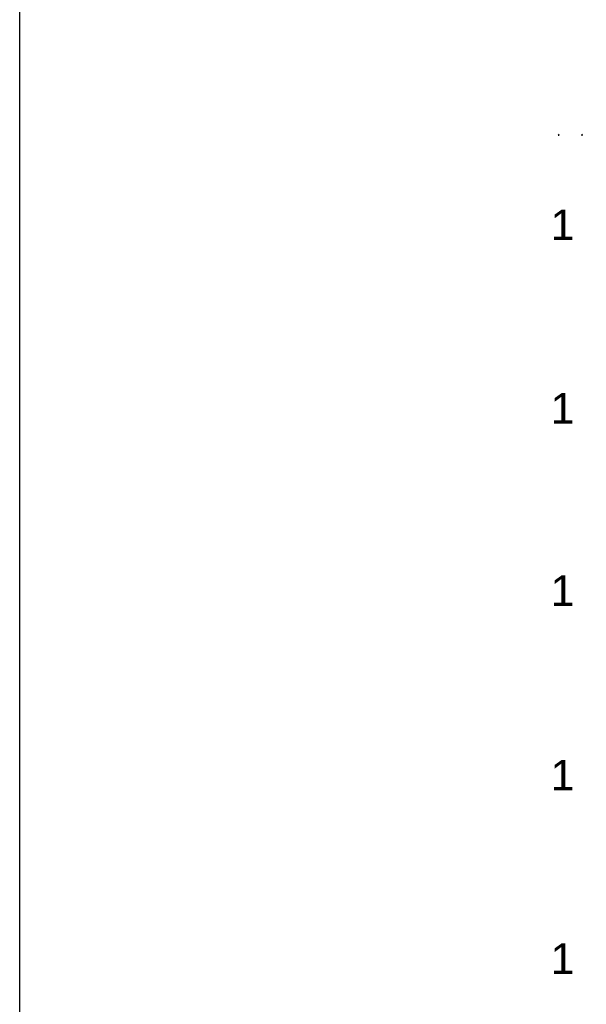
# Model space of a CAD drawing. Header units: millimetres. Extents: x -86317 to 111398, y -49249 to 226810.
# Tile 6 of 68: x 15675 to 24944, y 163587 to 179690. Entities that reach past the tile are written whole.
import ezdxf
from ezdxf.enums import TextEntityAlignment as Align

# ---------------------------------------------------------------- set-up
doc = ezdxf.new("R2018")
doc.units = ezdxf.units.MM
doc.layers.add('МПГ$0$ГТО-2 Уклон обозначения', color=3, linetype='Continuous', lineweight=25)
doc.styles.get("Standard").update_dxf_attribs({"font": 'arial.ttf'})

# ---------------------------------------------------------------- blocks, each defined once
blk = doc.blocks.new('*U51')
at = {"layer": 'МПГ$0$ГТО-2 Уклон обозначения', "color": 0}
for p, q in [((1.2, 2.5), (-1.2, 0)), ((-1.2, 0), (1.2, 0))]:
    blk.add_line(p, q, dxfattribs=at)
at = {"layer": 'МПГ$0$ГТО-2 Уклон обозначения', "color": 0, "lineweight": 30, "flags": 104}
blk.add_attdef('УКЛОН', text='', height=3, dxfattribs=at).set_placement((7.2, 1.5), align=Align.MIDDLE_CENTER)

msp = doc.modelspace()

# ---------------------------------------------------------------- linework, layer by layer
at = {"color": 0}
msp.add_lwpolyline([(15675.396, 208854.448), (111398.006, 208854.448), (111398.006, 89674.852), (15675.396, 89674.852)], close=True, dxfattribs=at)

# ---------------------------------------------------------------- block references
ref = msp.add_blockref('*U51', (24491.62, 177803.686), dxfattribs=dict(at, xscale=5.000000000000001, yscale=5.000000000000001, zscale=5.000000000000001, rotation=359.7548740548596))
lines = msp.add_mtext('1:2,5', dxfattribs={"layer": 'МПГ$0$ГТО-2 Уклон обозначения', "color": 0, "insert": (24526.184, 177810.983), "char_height": 2.5, "attachment_point": 1, "rotation": 359.7548741, "bg_fill": 3, "box_fill_scale": 1.2, "bg_fill_color": 256, "bg_fill_transparency": 0})
ref.add_attrib('УКЛОН', '', (24526.184, 177810.983)).embed_mtext(lines)
ref = msp.add_blockref('*U51', (24872.731, 177803.686), dxfattribs=dict(at, xscale=5.000000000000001, yscale=5.000000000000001, zscale=5.000000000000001, rotation=359.7548740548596))
lines = msp.add_mtext('1:2,5', dxfattribs={"layer": 'МПГ$0$ГТО-2 Уклон обозначения', "color": 0, "insert": (24907.295, 177810.983), "char_height": 2.5, "attachment_point": 1, "rotation": 359.7548741, "bg_fill": 3, "box_fill_scale": 1.2, "bg_fill_color": 256, "bg_fill_transparency": 0})
ref.add_attrib('УКЛОН', '', (24907.295, 177810.983)).embed_mtext(lines)

# ---------------------------------------------------------------- texts
at = {"color": 0, "char_height": 500, "attachment_point": 1}
for insert in [(24361.41, 176585.662), (24361.41, 173584.662), (24361.41, 170603.412), (24361.41, 167584.662), (24361.41, 164584.662)]:
    msp.add_mtext_dynamic_manual_height_columns('1', width=938.731, gutter_width=12.5, heights=[0], dxfattribs=dict(at, insert=insert))

doc.saveas('drawing.dxf')
